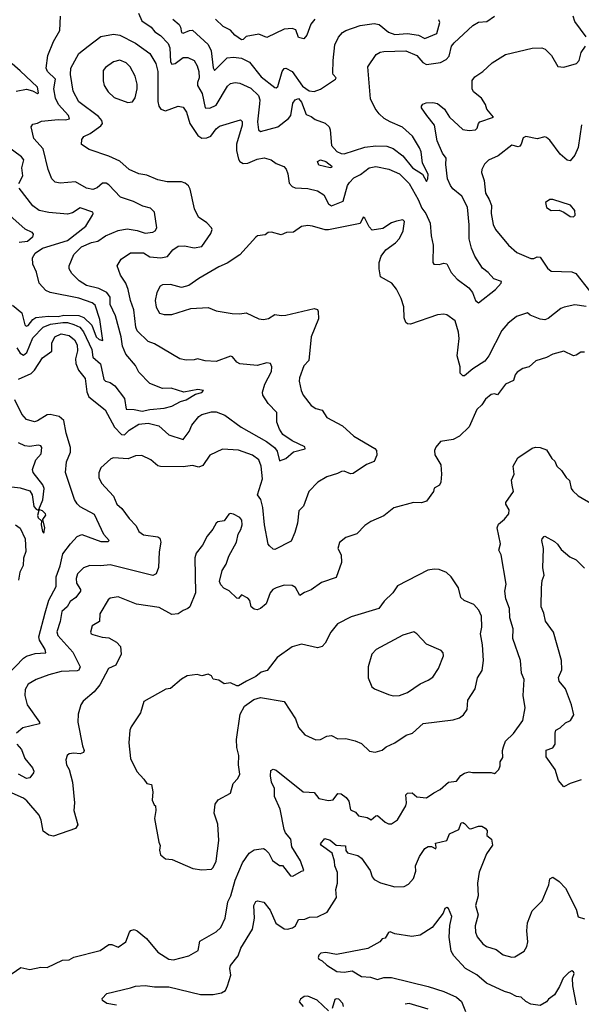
# Model space of a CAD drawing. Extents: x 1468344 to 1613994, y 525695 to 643861.
# Tile 176 of 256: x 1534102 to 1537655, y 565609 to 571842. Entities that reach past the tile are written whole.
import ezdxf

# ---------------------------------------------------------------- set-up
doc = ezdxf.new("R2010")
doc.units = 0

msp = doc.modelspace()

# ---------------------------------------------------------------- linework, layer by layer
at = {"layer": '0CON10XD'}
for points in [[(1534853.8, 571883.8), (1534874.6, 571835), (1534933.8, 571795), (1534956.4, 571765), (1534992.1, 571742.1), (1535042, 571692), (1535050.5, 571665), (1535054.8, 571575), (1535065, 571560), (1535085, 571564.6), (1535135, 571603.8), (1535165, 571603.6), (1535205, 571584.3), (1535225, 571550), (1535234.7, 571515), (1535236.7, 571475), (1535226.6, 571445), (1535226.9, 571425), (1535255.3, 571375), (1535274.6, 571284.6), (1535305, 571281.5), (1535345, 571302.3), (1535417.3, 571422.7), (1535435, 571437.8), (1535465, 571444.5), (1535495, 571440.9), (1535565, 571409.1), (1535612.3, 571362.3), (1535620.6, 571335), (1535619.3, 571310.7), (1535605.2, 571195), (1535612.9, 571145), (1535625, 571135.5), (1535735, 571164.5), (1535802.7, 571217.3), (1535816.4, 571235), (1535830.5, 571315), (1535845, 571335.7), (1535865, 571343.1), (1535885, 571320), (1535915, 571241.9), (1535945, 571230), (1535971, 571211), (1536035, 571187), (1536059.8, 571165), (1536067, 571145), (1536074.8, 571045), (1536108.5, 571008.5), (1536135, 570995.9), (1536155, 570993.8), (1536285, 571034.8), (1536355, 571043.2), (1536425, 571042.2), (1536465, 571026.3), (1536525, 570981.2), (1536587.8, 570905), (1536649.2, 570865), (1536675, 570818.8), (1536684.3, 570835), (1536686.5, 570863.5), (1536650.5, 570935), (1536641.1, 571005), (1536631.4, 571031.4), (1536586.6, 571105), (1536522.7, 571162.7), (1536445.2, 571195.2), (1536407.5, 571217.5), (1536375.9, 571245.9), (1536349.9, 571279.9), (1536321.6, 571341.6), (1536304.5, 571545), (1536357.9, 571622.1), (1536382.4, 571637.6), (1536405, 571641.9), (1536545, 571645.4), (1536615, 571616.2), (1536651.9, 571571.9), (1536675, 571559.1), (1536765, 571572.2), (1536799.6, 571590.4), (1536819.4, 571610.6), (1536834.6, 571675), (1536849.5, 571695), (1536967.8, 571805), (1537004.2, 571825.8), (1537057.9, 571832.1), (1537104.8, 571865.2)], [(1534083.5, 569765), (1534105, 569731.5), (1534125, 569718.9), (1534145.8, 569735), (1534185, 569829.2), (1534250.8, 569895), (1534295.6, 569915), (1534375, 569925.6), (1534405, 569925.1), (1534443.6, 569913.6), (1534481.3, 569895), (1534505, 569865.4), (1534557.2, 569755), (1534565.3, 569705), (1534613.3, 569663.3), (1534635, 569564.4), (1534644, 569554), (1534675, 569545.8), (1534703.2, 569525), (1534764.8, 569444.8), (1534776, 569376), (1534825, 569374.4), (1534876.5, 569363.5), (1534925, 569375.5), (1535015, 569383.1), (1535065, 569396), (1535118, 569425), (1535155.2, 569434.8), (1535215, 569472.7), (1535255, 569482.7), (1535264.2, 569495), (1535227.7, 569502.3), (1535140, 569485), (1535059.8, 569509.8), (1535005, 569506.7), (1534925, 569538.5), (1534855, 569610), (1534833.3, 569653.3), (1534774.2, 569725), (1534751.8, 569775), (1534742.7, 569835), (1534707.7, 569967.7), (1534675, 570040), (1534674.7, 570085), (1534653.8, 570115), (1534601.3, 570141.3), (1534525, 570158.8), (1534478.3, 570188.3), (1534431.9, 570235), (1534415.6, 570265), (1534414.3, 570285), (1534444.4, 570355), (1534493.1, 570405), (1534555, 570431.1), (1534595, 570440), (1534645, 570473.6), (1534725, 570507.9), (1534782.5, 570517.5), (1534845, 570507.6), (1534895, 570490.5), (1534945, 570496.4), (1534958.1, 570505), (1534970, 570525), (1534954.3, 570625), (1534928.7, 570648.7), (1534881.7, 570661.7), (1534822.1, 570692.1), (1534738.9, 570718.9), (1534665, 570797.5), (1534648.2, 570808.2), (1534625, 570807.3), (1534592.7, 570777.3), (1534565, 570767.3), (1534525, 570776.2), (1534455, 570815.4), (1534357.8, 570807.8), (1534325, 570812.9), (1534305.7, 570835), (1534281.5, 570895), (1534249.6, 571025), (1534191.1, 571091.1), (1534174.6, 571165), (1534185, 571181.1), (1534215, 571187.1), (1534239.3, 571200.7), (1534345, 571209.6), (1534392.4, 571207.6), (1534415.7, 571215), (1534409.6, 571235), (1534347.1, 571305), (1534328.1, 571345), (1534317.4, 571405), (1534329.1, 571465), (1534276.7, 571515), (1534268.5, 571535), (1534279.5, 571615), (1534314.7, 571705.3), (1534355.6, 571775), (1534360.8, 571865)], [(1535070.6, 571845), (1535111.3, 571811.3), (1535120, 571795), (1535125, 571761.5), (1535135, 571756.2), (1535175, 571774.6), (1535195, 571775.5), (1535293.7, 571685), (1535312.5, 571645), (1535325, 571536.7), (1535335, 571520), (1535415, 571600.9), (1535453.9, 571606.1), (1535505, 571599.7), (1535555, 571573.8), (1535630.4, 571480.4), (1535715, 571414), (1535725, 571412), (1535735, 571420), (1535762.5, 571515), (1535775, 571532.5), (1535785, 571535.7), (1535825, 571513.8), (1535891, 571421), (1535932.2, 571392.2), (1535965, 571388.6), (1536005, 571403.1), (1536098.8, 571465), (1536103.5, 571475), (1536085.5, 571495), (1536083.8, 571505), (1536084.6, 571585), (1536096.2, 571683.8), (1536118, 571732), (1536145, 571761.4), (1536165, 571773.3), (1536255, 571806), (1536345, 571817.5), (1536375, 571812.4), (1536435, 571764.1), (1536475, 571748.9), (1536555, 571754.3), (1536623.9, 571743.9), (1536665, 571724.3), (1536741.1, 571755), (1536759.5, 571825), (1536752.6, 571842.6)], [(1535968.8, 571845), (1535943.1, 571815), (1535918.8, 571745), (1535899.3, 571720.7), (1535865, 571728.8), (1535847.8, 571777.8), (1535825, 571787.7), (1535775, 571782), (1535665, 571730), (1535615, 571750), (1535535, 571737.1), (1535515, 571718), (1535505, 571715.8), (1535462, 571745), (1535435.4, 571775.4), (1535390, 571800), (1535340.9, 571845)], [(1537686.7, 571735), (1537615, 571832), (1537603.3, 571865)], [(1534095, 569567.1), (1534175, 569601.8), (1534196.1, 569623.9), (1534245, 569702.7), (1534305, 569744.4), (1534305.4, 569795), (1534322.9, 569835), (1534365, 569853.1), (1534415, 569843.1), (1534449.1, 569815), (1534464.2, 569785), (1534467.6, 569745), (1534455.4, 569695), (1534457.5, 569665), (1534473.6, 569623.6), (1534515, 569571.2), (1534526.8, 569486.8), (1534540, 569455), (1534642.4, 569372.4), (1534702.3, 569262.3), (1534745, 569215.8), (1534765.2, 569214.8), (1534795, 569244.5), (1534855, 569282), (1534915, 569287.6), (1534981.7, 569271.7), (1535045, 569213.5), (1535135, 569185.6), (1535174.4, 569235), (1535191.8, 569275), (1535235, 569330.6), (1535255, 569343.5), (1535315, 569360.4), (1535345, 569359.5), (1535399.8, 569339.8), (1535502.6, 569262.6), (1535662.3, 569172.3), (1535713.6, 569135), (1535730.5, 569110.5), (1535745, 569050), (1535785, 569064), (1535835, 569106.9), (1535908.1, 569125), (1535905, 569137.3), (1535825, 569177.1), (1535766.2, 569216.2), (1535745, 569250), (1535729.1, 569295), (1535729.1, 569355), (1535672.9, 569412.9), (1535640, 569465), (1535637.7, 569485), (1535652.7, 569535), (1535694.4, 569615), (1535697.1, 569645), (1535688.8, 569665), (1535665, 569670.6), (1535605, 569652.7), (1535495, 569663.1), (1535475, 569674.2), (1535447.3, 569707.3), (1535435, 569713.3), (1535345, 569678.1), (1535275, 569683.3), (1535225.6, 569695.6), (1535205, 569688.6), (1535155, 569686.9), (1535115, 569696), (1534955, 569789.4), (1534915, 569805.7), (1534845, 569873.3), (1534835.9, 569895.9), (1534824, 570005), (1534803.5, 570065), (1534788.9, 570135), (1534773.3, 570175), (1534738.6, 570225), (1534718, 570285), (1534744.6, 570325.4), (1534803.4, 570366.6), (1534885, 570366.2), (1534925, 570341.3), (1534995, 570335.5), (1535036, 570344), (1535071.1, 570385), (1535105, 570407.7), (1535145, 570411.2), (1535205, 570397.8), (1535255, 570405.8), (1535310.2, 570489.8), (1535318.5, 570515), (1535315, 570525.8), (1535285, 570555.7), (1535233.3, 570593.3), (1535208.6, 570645), (1535180.4, 570770.4), (1535170, 570790), (1535148.2, 570808.2), (1535125, 570816.4), (1535034.3, 570815.7), (1534975, 570828.1), (1534905, 570859.1), (1534855, 570865.6), (1534793.3, 570895), (1534735, 570947.3), (1534665, 570978.5), (1534540.9, 571020.9), (1534492.7, 571052.7), (1534494, 571085), (1534506.8, 571103.2), (1534548.1, 571121.9), (1534615, 571170), (1534626, 571185), (1534622.3, 571205), (1534599.7, 571229.7), (1534475, 571322.2), (1534440.9, 571390.9), (1534422.5, 571495), (1534424.7, 571535.3), (1534475, 571627.8), (1534534.4, 571675), (1534615, 571735.7), (1534695, 571750), (1534735, 571743.5), (1534835, 571694.5), (1534925, 571627.5), (1534963.1, 571565), (1534975.2, 571515), (1534976.6, 571325), (1534982.8, 571295), (1534995, 571276.7), (1535025, 571265.6), (1535105, 571294.4), (1535135, 571288.6), (1535156.5, 571256.5), (1535178, 571185), (1535229.6, 571109.6), (1535255, 571091.8), (1535285, 571093.9), (1535311.1, 571105), (1535345, 571151.4), (1535365, 571168.5), (1535499.4, 571209.4), (1535508.2, 571198.2), (1535508.2, 571175), (1535472.9, 571055), (1535472.5, 571015), (1535485, 570960), (1535495, 570944.5), (1535515, 570932.3), (1535545, 570933.8), (1535605, 570960), (1535648.7, 570968.7), (1535693.3, 570955), (1535725, 570932), (1535772.5, 570912.5), (1535786.8, 570896.8), (1535797.1, 570867.1), (1535807.5, 570807.5), (1535825, 570787.1), (1535845, 570777.1), (1535925, 570773.3), (1535985, 570758.9), (1536025, 570733.1), (1536055, 570676.7), (1536075, 570663.3), (1536147.3, 570692.7), (1536176.2, 570793.8), (1536187.4, 570812.6), (1536215, 570840.6), (1536257.2, 570862.8), (1536312.5, 570905), (1536355, 570912.9), (1536436.7, 570896.7), (1536505, 570865.9), (1536565.7, 570805.7), (1536621.9, 570705), (1536645, 570650), (1536672.3, 570615)], [(1536672.3, 570615), (1536697.7, 570555), (1536704.6, 570475), (1536717.3, 570415), (1536716.2, 570306.2), (1536722.5, 570295), (1536755, 570292.5), (1536785, 570300.8), (1536805, 570295.8), (1536831.1, 570241.1), (1536870, 570200), (1536943.9, 570145), (1536965.5, 570115), (1536985, 570064), (1537005, 570050), (1537112.9, 570135), (1537148.8, 570175), (1537150, 570185), (1537101.4, 570201.4), (1537065, 570242.2), (1537028.8, 570268.8), (1536981.8, 570345), (1536959.2, 570395), (1536944.6, 570455), (1536944.8, 570544.8), (1536934.7, 570654.7), (1536898.2, 570725), (1536842.4, 570772.4), (1536826.4, 570793.6), (1536807.5, 570835), (1536797.3, 570925), (1536799.1, 570965), (1536776.6, 570996.6), (1536743.6, 571075), (1536726.5, 571175), (1536676.9, 571235), (1536643.8, 571285), (1536643.3, 571295), (1536652.7, 571307.3), (1536673.1, 571316.9), (1536715, 571319.2), (1536745, 571310.9), (1536788.8, 571275), (1536821.2, 571225), (1536905, 571147.1), (1536945, 571141.2), (1536986, 571145), (1536996.9, 571155), (1537004.3, 571185), (1537012.5, 571195), (1537098.8, 571225), (1537057.1, 571275), (1537047.9, 571305), (1537023.8, 571345), (1536973.5, 571385), (1536965.4, 571405.4), (1536965, 571458), (1536980.3, 571479.7), (1537032.5, 571515), (1537090.6, 571569.4), (1537175, 571621.8), (1537345, 571661.2), (1537405, 571663.4), (1537426.8, 571656.8), (1537466.2, 571616.2), (1537506.3, 571546.3), (1537545, 571542.9), (1537624, 571566), (1537640.5, 571585), (1537653.3, 571635), (1537681.4, 571675)], [(1534079.1, 571390.9), (1534145, 571403), (1534182.2, 571392.2), (1534215, 571374.4), (1534220.8, 571379.2), (1534215, 571415.5), (1534105, 571518.8), (1534053.3, 571563.3)], [(1534785, 571317.5), (1534815, 571323.3), (1534832.1, 571347.9), (1534844.6, 571405.4), (1534845.5, 571435), (1534832.5, 571485), (1534800, 571545), (1534775, 571569.1), (1534735, 571585.4), (1534695, 571576.2), (1534645, 571540.6), (1534629.8, 571520.2), (1534629.2, 571455), (1534635.8, 571425), (1534660.8, 571385), (1534699.7, 571349.7), (1534785, 571317.5)], [(1537656.6, 571176.6), (1537635, 571033.8), (1537615, 570984), (1537585, 570948), (1537565, 570952.9), (1537521.5, 570991.5), (1537455, 571078.8), (1537435, 571096), (1537425, 571100), (1537375, 571088.9), (1537305, 571102.2), (1537286.4, 571093.6), (1537275.4, 571055), (1537265, 571041.9), (1537255, 571038.1), (1537215, 571047.1), (1537128.8, 570981.2), (1537067, 570953), (1537042.1, 570927.9), (1537026.2, 570895), (1537024, 570875), (1537041.2, 570825), (1537048.5, 570745), (1537072.9, 570705), (1537086.1, 570666.1), (1537083.8, 570615), (1537096.4, 570546.4), (1537112.9, 570515), (1537194.5, 570414.5), (1537247.9, 570367.9), (1537335, 570331.2), (1537355, 570331.5), (1537375, 570341.9), (1537395, 570340), (1537440.3, 570270.3), (1537465, 570249.6), (1537595, 570246.2), (1537620, 570235), (1537705.8, 570125)], [(1534095.5, 570805), (1534121.1, 570855), (1534116, 570905), (1534127.8, 570955), (1534112.5, 570975), (1533974.2, 571075)], [(1536065, 570904.4), (1535995, 570922.2), (1535986, 570945), (1536005.6, 570954.4), (1536037.8, 570945), (1536076.5, 570915), (1536073.9, 570906.1), (1536065, 570904.4)], [(1534056.6, 570035), (1534115, 569987.2), (1534135, 569910), (1534142.1, 569902.1), (1534155, 569906.6), (1534183.8, 569945), (1534203.7, 569956.3), (1534284, 569966), (1534345, 569963.9), (1534381, 569971), (1534475, 569968.8), (1534507.4, 569957.4), (1534558.8, 569908.8), (1534585.5, 569835), (1534605, 569818.2), (1534628.6, 569811.4), (1534608.3, 569945), (1534580, 570035), (1534559.9, 570049.9), (1534475, 570078.9), (1534294.7, 570114.7), (1534267.7, 570127.7), (1534224.5, 570175), (1534208.9, 570245), (1534185.2, 570295.2), (1534182.1, 570335), (1534199.6, 570365), (1534245, 570395.7), (1534405, 570445.6), (1534519.6, 570535), (1534562.2, 570605), (1534567.1, 570615), (1534564, 570625), (1534485, 570651.8), (1534435, 570619.6), (1534405, 570611.8), (1534285, 570620.9), (1534225.5, 570635.5), (1534185, 570664.2), (1534097.8, 570775)], [(1537605, 570593.8), (1537616.2, 570605), (1537614.2, 570635), (1537587.4, 570667.4), (1537475, 570703.8), (1537455, 570703.3), (1537427.5, 570685), (1537434.2, 570654.2), (1537464.4, 570634.4), (1537515, 570635.7), (1537545, 570624.2), (1537585, 570595.7), (1537605, 570593.8)], [(1534041, 570601), (1534135, 570518.5), (1534177.8, 570497.8), (1534187.5, 570485), (1534182.9, 570465), (1534151.3, 570438.7), (1534098.3, 570431.7)], [(1537685, 570027.5), (1537615, 570038.1), (1537546.6, 570023.4), (1537525.5, 570014.5), (1537445, 569951.5), (1537425, 569942.5), (1537395, 569945.6), (1537332.1, 569972.1), (1537315, 569985.7), (1537245, 569962.5), (1537190.9, 569919.1), (1537151.1, 569875), (1537070.9, 569715), (1537045, 569680.6), (1536968.1, 569631.9), (1536915, 569588), (1536905, 569588), (1536889.4, 569605), (1536887.8, 569645), (1536868.9, 569715), (1536883.2, 569825), (1536877.7, 569865), (1536856.5, 569936.5), (1536805, 569973.8), (1536785, 569978), (1536745, 569974.2), (1536575, 569915.7), (1536555, 569916), (1536544, 569925), (1536534.4, 569954.4), (1536531.4, 570025), (1536515, 570076.7), (1536485.5, 570135.5), (1536455.5, 570175.5), (1536384.5, 570214.5), (1536375.6, 570265), (1536376.9, 570305), (1536388.6, 570345), (1536419.2, 570385), (1536480.2, 570429.8), (1536503.8, 570456.2), (1536528.9, 570505), (1536537.3, 570565), (1536525, 570575.9), (1536485, 570567.3), (1536454.2, 570555.8), (1536398.5, 570521.5), (1536331, 570511), (1536312.1, 570532.1), (1536285, 570586.9), (1536275, 570592.5), (1536255, 570553.1), (1536055, 570511.2), (1536035, 570511.1), (1535955, 570536.2), (1535925, 570539.1), (1535885, 570533.1), (1535835, 570497.5), (1535790, 570495), (1535755, 570481.2), (1535695, 570498), (1535674, 570496), (1535655, 570480), (1535606.2, 570473.8), (1535595, 570466.7), (1535495.3, 570354.7), (1535415, 570300.8), (1535361.6, 570278.4), (1535234.2, 570205), (1535171.1, 570158.9), (1535125, 570146.9), (1535055, 570165.5), (1535005, 570164.4), (1534990, 570155), (1534968.9, 570115), (1534959.1, 570065), (1534965, 570023.3), (1534985.5, 569985.5), (1535015, 569975.5), (1535065, 569975.6), (1535185, 570014.3), (1535295, 570020), (1535345, 570000), (1535445, 569983.1), (1535495, 569980), (1535535, 569986.7), (1535615, 569948.8), (1535645, 569944), (1535675, 569951.2), (1535715, 569976), (1535755, 569970), (1535785, 569972.9), (1535965, 570014.3), (1535985, 570008), (1535990.8, 569995), (1535992.4, 569947.6), (1535946.4, 569835), (1535930.5, 569685), (1535899.7, 569650.3), (1535871.9, 569575), (1535870, 569555), (1535881.9, 569495), (1535895.6, 569465.6), (1535945, 569399.2), (1535975, 569380), (1536015, 569371.2), (1536045, 569324.2), (1536145, 569272), (1536215, 569206), (1536348.1, 569128.1), (1536359.4, 569115), (1536361.9, 569085), (1536344, 569045), (1536295, 569026.7), (1536210.7, 568969.3), (1536195, 568966.7), (1536155, 568983.3), (1536137.4, 568982.6), (1536111.4, 568968.6), (1536045, 568948.2), (1535987.1, 568915), (1535930.6, 568855), (1535896.4, 568763.6), (1535866.7, 568733.3), (1535858.5, 568655), (1535843.3, 568596.7), (1535818.5, 568541.5), (1535715, 568488.8), (1535705, 568490), (1535682, 568512), (1535672.7, 568522.7), (1535651.2, 568645), (1535641, 568755), (1535626.5, 568805), (1535606.5, 568835), (1535637.7, 568935), (1535628.8, 569015), (1535615, 569055.7), (1535574.6, 569084.6), (1535485, 569118.1), (1535385, 569124.4), (1535305.5, 569084.5), (1535260.6, 569019.4), (1535235, 569010), (1535195, 569020.9), (1535135, 569012.2), (1534992.8, 569012.8), (1534975, 569018.6), (1534931.2, 569055), (1534875, 569084.2), (1534835, 569081.4), (1534787.9, 569062.1), (1534695, 569069.2), (1534678.3, 569061.7), (1534616, 569005), (1534602.9, 568972.9), (1534603.1, 568945), (1534619.1, 568909.1), (1534695.8, 568825.8), (1534716, 568775), (1534747.4, 568747.4), (1534795, 568684), (1534839.1, 568639.1), (1534855, 568602), (1534885, 568581.4), (1534975, 568569.2), (1534989.3, 568559.3), (1534994.5, 568535), (1534984.5, 568474.5), (1534979.1, 568375), (1534965.4, 568334.6), (1534945, 568324.4), (1534675, 568391.2), (1534615, 568384.6), (1534545, 568386.5), (1534505, 568373.1), (1534467.2, 568335), (1534458.1, 568305), (1534460, 568275), (1534485.4, 568235), (1534485.4, 568225), (1534457.2, 568185), (1534421.3, 568158.7), (1534402.1, 568125), (1534367.7, 568095), (1534357.1, 568032.9), (1534337.3, 567967.3), (1534342.9, 567942.9), (1534437.6, 567837.6), (1534483.8, 567745), (1534475.3, 567724.7), (1534465, 567720.4), (1534365, 567716), (1534285, 567695.4), (1534205, 567664.4), (1534155.8, 567635), (1534137, 567603), (1534133.3, 567565), (1534148.5, 567505), (1534227.5, 567395), (1534226.7, 567385), (1534121.7, 567358.3), (1534081.2, 567325)], [(1537675, 569736.9), (1537652.6, 569737.4), (1537622.2, 569717.8), (1537605, 569714.6), (1537545, 569743.1), (1537475, 569724.2), (1537435, 569704.2), (1537367, 569683), (1537325.5, 569644.5), (1537285, 569634.3), (1537248.7, 569611.3), (1537235.8, 569595), (1537225, 569559.2), (1537175, 569535.7), (1537125, 569466.7), (1537105, 569473.8), (1537085, 569469.2), (1537049.3, 569440.7), (1537025.6, 569405), (1536994.4, 569375), (1536945.8, 569264.2), (1536883.8, 569205), (1536845, 569184.2), (1536765, 569171.2), (1536734.1, 569135.9), (1536726, 569115), (1536727.3, 569087.3), (1536765.8, 569025), (1536771.2, 568965), (1536766.4, 568913.6), (1536757.5, 568895), (1536725, 568877.5), (1536720, 568855), (1536675, 568793.3), (1536643.6, 568783.6), (1536593.6, 568786.4), (1536468.3, 568751.7), (1536405, 568701.2), (1536323.3, 568665), (1536285, 568640), (1536235, 568586.7), (1536166.1, 568563.9), (1536125, 568532.5), (1536114.2, 568495), (1536136, 568455), (1536137.5, 568405), (1536105, 568310), (1536010.2, 568279.8), (1535945, 568232.1), (1535903.6, 568216.4), (1535875, 568196.2), (1535847.1, 568247.1), (1535825, 568261.1), (1535775, 568261.5), (1535725, 568245.5), (1535704, 568235), (1535685.8, 568215), (1535660.6, 568145), (1535625, 568114.4), (1535605, 568105.8), (1535585, 568110.8), (1535566, 568125), (1535557.7, 568165), (1535545, 568180.9), (1535505, 568201.2), (1535485, 568177.5), (1535475, 568180), (1535426.2, 568226.2), (1535392.6, 568242.6), (1535373.8, 568265), (1535366.2, 568285), (1535382, 568355), (1535407.5, 568395), (1535425, 568446.7), (1535474, 568535), (1535484.3, 568585), (1535501.2, 568615), (1535509.2, 568645), (1535506.2, 568675), (1535495, 568690), (1535455, 568712.5), (1535433.6, 568716.4), (1535425, 568712.5), (1535395, 568670), (1535355.9, 568664.1), (1535344.4, 568655.6), (1535323.2, 568616.8), (1535286.8, 568573.2), (1535258.6, 568515), (1535217.5, 568465), (1535208.9, 568435), (1535213.3, 568215), (1535178.8, 568125), (1535165, 568114), (1535135, 568102), (1535105, 568080.8), (1535065, 568077.1), (1534985, 568120.9), (1534841.4, 568141.4), (1534725, 568188.8), (1534675, 568181.2), (1534660.9, 568169.1), (1534608.9, 568081.1), (1534606.8, 568033.2), (1534560.8, 568005), (1534550, 567965), (1534553.8, 567955), (1534565, 567950), (1534624.1, 567934.1), (1534665, 567930), (1534715, 567900.8), (1534739.4, 567875), (1534744.2, 567825), (1534710, 567755), (1534664.5, 567735.5), (1534608.5, 567631.5), (1534572.3, 567587.7), (1534502.7, 567527.3), (1534489.4, 567505), (1534471.4, 567445), (1534470, 567395), (1534500, 567245), (1534509.2, 567215), (1534505, 567204), (1534485, 567195.7), (1534445, 567198.9), (1534415, 567193.8), (1534401.2, 567185), (1534394.2, 567155.8), (1534398.1, 567125), (1534414.5, 567094.5), (1534435.6, 567014.4), (1534449.4, 566885), (1534443.3, 566835), (1534470, 566745), (1534455, 566722), (1534315, 566674.2), (1534285, 566679.2), (1534251.1, 566705), (1534238.5, 566775), (1534225, 566807.1), (1534147.5, 566897.5), (1534125, 566913.3), (1534035, 566954.4)], [(1534024.3, 567695.7), (1534125, 567800), (1534145, 567813.6), (1534199.4, 567830.6), (1534267.5, 567835), (1534263.8, 567855), (1534227.9, 567915), (1534222.8, 567935), (1534262, 568088), (1534285, 568168), (1534331.5, 568255), (1534331.7, 568315), (1534357.4, 568385), (1534375, 568461.4), (1534422.9, 568525), (1534465, 568570.5), (1534495, 568583.8), (1534615, 568538.2), (1534661.2, 568538.8), (1534667.5, 568545), (1534633.1, 568583.1), (1534575, 568710), (1534485, 568758.9), (1534465, 568777.5), (1534448.5, 568805), (1534391.5, 568975), (1534396.8, 569043.2), (1534422.1, 569105), (1534422.3, 569135), (1534395.6, 569225), (1534380, 569305), (1534351.3, 569331.3), (1534295, 569343.3), (1534275, 569341.9), (1534215, 569301.9), (1534195, 569295.6), (1534145, 569311.4), (1534115, 569346), (1534070.6, 569435)], [(1534015, 568889.6), (1534105, 568878.1), (1534165, 568859.1), (1534179.7, 568835), (1534190.1, 568760.1), (1534205, 568743.3), (1534222.5, 568735), (1534213.4, 568703.4), (1534219.1, 568689.1), (1534239.3, 568669.3), (1534236.7, 568645), (1534245, 568603.3), (1534255, 568592.5), (1534261.2, 568625), (1534248.3, 568678.3), (1534267.1, 568705), (1534265.7, 568715), (1534245, 568732.2), (1534221.7, 568741.7), (1534247, 568803), (1534257.1, 568875), (1534247.3, 568897.3), (1534186.6, 568975), (1534181.6, 568995), (1534204.6, 569055), (1534237.1, 569095), (1534242.7, 569135), (1534234.7, 569144.7), (1534219.1, 569149.1), (1534165, 569141.2), (1534135, 569144.7), (1534095, 569163.1)], [(1534019.3, 565780.7), (1534108.3, 565841.7), (1534165, 565828.8), (1534235, 565844.2), (1534275, 565842.2), (1534372.6, 565887.4), (1534415, 565890.7), (1534445, 565906.8), (1534610, 565950), (1534665, 565987.1), (1534685, 565988.6), (1534725, 565970), (1534774, 566005), (1534796, 566065), (1534805, 566075.8), (1534825, 566082.5), (1534845, 566074.2), (1534904, 566025), (1534975, 565940), (1535045, 565894.5), (1535075, 565891.5), (1535172.5, 565915), (1535230.5, 565949.5), (1535241.7, 566008.3), (1535345, 566066.9), (1535373.3, 566095), (1535401.2, 566155), (1535418.7, 566258.7), (1535437.2, 566295), (1535464.7, 566395), (1535510.4, 566505), (1535554.4, 566565), (1535585, 566587.9), (1535645, 566595.8), (1535655, 566590), (1535677.1, 566565), (1535700.3, 566520.3), (1535745, 566487.5), (1535765, 566486.7), (1535815, 566422.5), (1535828.8, 566421.2), (1535885, 566452.5), (1535900, 566455), (1535878.3, 566518.3), (1535822.9, 566605), (1535817.8, 566655), (1535784.1, 566694.1), (1535774.7, 566714.7), (1535750, 566845), (1535714.4, 566925), (1535712.9, 566975), (1535695.8, 567015), (1535689.2, 567055), (1535691.2, 567088.8), (1535705, 567096.7), (1535725, 567092), (1535894.5, 566954.5), (1535932.7, 566952.7), (1535965, 566950), (1535995, 566911.4), (1536055, 566898.5), (1536085, 566902.7), (1536115, 566943.5), (1536135, 566942.4), (1536167.4, 566917.4), (1536184, 566895), (1536195, 566839.2), (1536225.4, 566825.4), (1536245, 566803.1), (1536301.1, 566791.1), (1536325, 566775.8), (1536355, 566803.1), (1536365, 566803.3), (1536415, 566761.1), (1536435, 566752.2), (1536455, 566752.5), (1536492.4, 566777.6), (1536543.8, 566865), (1536548.8, 566885), (1536543.8, 566935), (1536555, 566945.8), (1536585, 566948.6), (1536615, 566922.5), (1536675, 566916.2), (1536721.4, 566948.6), (1536762.1, 566967.9), (1536814.3, 567015.7), (1536865, 567020.6), (1536892.1, 567057.9), (1536915, 567071.9), (1536945, 567080.8), (1536966.1, 567076.1), (1537085, 567076.2), (1537105, 567070), (1537115, 567076.7), (1537132.5, 567095), (1537141.7, 567118.3), (1537142.5, 567145), (1537159.3, 567170.7), (1537156.2, 567215), (1537161.7, 567238.3), (1537176.2, 567275), (1537225.6, 567324.4), (1537286, 567405), (1537300, 567485), (1537288, 567565), (1537293.8, 567665), (1537276.7, 567705), (1537270, 567785), (1537220.8, 567925), (1537223.3, 567985), (1537201.9, 568055), (1537200.9, 568115), (1537176.5, 568175), (1537171.4, 568225), (1537178.5, 568268.5), (1537148.6, 568455), (1537133.3, 568485), (1537144.4, 568525), (1537122.9, 568625), (1537130.9, 568649.1), (1537169.7, 568680.3), (1537195.7, 568715), (1537198.6, 568738.6), (1537178, 568775), (1537178, 568785), (1537225.6, 568855), (1537218.5, 568895), (1537212.8, 568927.2), (1537229.5, 568965), (1537224.5, 569015.5), (1537252.4, 569067.6), (1537345, 569130), (1537365, 569137.1), (1537394, 569134), (1537435, 569118.8), (1537468, 569065), (1537487, 569047), (1537500, 569015), (1537529.1, 568989.1), (1537558.9, 568945), (1537581.1, 568925), (1537591.5, 568875), (1537600.3, 568860.3), (1537635, 568828.6), (1537725, 568776)], [(1534074.6, 568645), (1534103.6, 568623.6), (1534135.4, 568555), (1534141.1, 568475), (1534125, 568433.3), (1534123.8, 568386.2), (1534101.9, 568345), (1534093.6, 568293.6)], [(1537655, 567029.4), (1537583.8, 567006.2), (1537545, 566986.2), (1537510, 567025), (1537489.5, 567095), (1537432.1, 567175), (1537432.7, 567217.3), (1537475, 567232.2), (1537490, 567255), (1537488.8, 567325), (1537494.5, 567345), (1537521.1, 567358.9), (1537555, 567391.1), (1537586.2, 567405), (1537607.7, 567442.3), (1537593.5, 567505), (1537555.8, 567605.8), (1537514.6, 567655), (1537511.5, 567678.5), (1537532.6, 567727.4), (1537529.6, 567785), (1537478.1, 567965), (1537428.6, 568035), (1537418.6, 568085), (1537400.8, 568125), (1537402.7, 568245), (1537408.3, 568291.7), (1537420, 568325), (1537411.9, 568371.9), (1537416.5, 568495), (1537405.4, 568545), (1537406.5, 568555), (1537420.3, 568569.7), (1537425, 568572), (1537485, 568538), (1537505, 568522), (1537527.3, 568487.3), (1537581.6, 568441.6), (1537622.5, 568422.5), (1537675, 568370.8)], [(1535255, 566461.2), (1535315, 566463.8), (1535326.7, 566475), (1535345.7, 566514.3), (1535361.2, 566645), (1535355, 566750), (1535331.7, 566818.3), (1535339.2, 566875), (1535357.6, 566902.4), (1535435, 566946.7), (1535452.1, 567007.9), (1535481.8, 567038.2), (1535493.5, 567065), (1535485.7, 567125), (1535487.1, 567185), (1535476.1, 567233.9), (1535474.2, 567285), (1535495.8, 567445), (1535523.6, 567496.4), (1535582.1, 567537.9), (1535625, 567551.2), (1535775, 567525.8), (1535845.7, 567415.7), (1535865, 567361.2), (1535905, 567315.8), (1535975, 567284.2), (1536005, 567286), (1536045, 567306), (1536075, 567311.2), (1536115, 567290), (1536165, 567292), (1536225, 567276), (1536265, 567260), (1536315, 567211.2), (1536350, 567205), (1536395, 567217.5), (1536420.3, 567239.7), (1536475.5, 567264.5), (1536547.6, 567312.4), (1536586.2, 567325), (1536655, 567386.2), (1536845, 567410.6), (1536885, 567422.9), (1536908.9, 567441.1), (1536932.5, 567475), (1536936, 567535), (1536983, 567607), (1536999.2, 567675), (1537027.6, 567722.4), (1537036.7, 567785), (1537030, 567885), (1537018.1, 567955), (1537025.9, 567995.9), (1537024.1, 568065.9), (1537005.6, 568105), (1536975, 568140), (1536913.9, 568166.1), (1536892.5, 568185), (1536877.1, 568245), (1536866, 568265), (1536832, 568315), (1536801.7, 568341.7), (1536755, 568362.5), (1536724.1, 568364.1), (1536683.3, 568356.7), (1536492.6, 568257.4), (1536462.9, 568215), (1536408, 568162), (1536373.8, 568115), (1536198.9, 568061.1), (1536112.8, 568017.2), (1536070, 567965), (1536034.2, 567895), (1536015, 567874), (1535985, 567866), (1535885, 567890), (1535825, 567872.9), (1535730.8, 567805), (1535666.7, 567723.3), (1535628.8, 567711.2), (1535595, 567683.8), (1535537.5, 567655), (1535485, 567626.2), (1535475, 567626.2), (1535435, 567643.3), (1535395, 567637.5), (1535361.7, 567661.7), (1535325, 567667.5), (1535315, 567687.5), (1535295, 567700), (1535255, 567687.5), (1535225, 567697.5), (1535161.2, 567688.8), (1535125, 567666.7), (1535055, 567608), (1535026.1, 567603.9), (1534886.2, 567525), (1534865.9, 567454.1), (1534806, 567365), (1534798, 567345), (1534792.2, 567265), (1534803.3, 567165), (1534842.4, 567082.4), (1534888.1, 567035), (1534905, 567006.2), (1534935, 567000), (1534944.2, 566955), (1534940.7, 566900.7), (1534951.7, 566871.7), (1534960, 566865), (1534962.5, 566835), (1534953.8, 566785), (1534981.2, 566635), (1534990, 566615), (1534986.7, 566585), (1534993.3, 566555), (1535025, 566530), (1535066.1, 566526.1), (1535197.7, 566467.7), (1535255, 566461.2)], [(1536465, 567561.9), (1536505, 567564.4), (1536555, 567583.1), (1536635, 567638.6), (1536685, 567660), (1536715, 567680.8), (1536751.4, 567735), (1536784, 567815), (1536781.2, 567835), (1536769.1, 567849.1), (1536675, 567888.6), (1536615, 567953.8), (1536595, 567966.2), (1536525, 567945.6), (1536356, 567855), (1536330, 567825), (1536306.2, 567745), (1536306.2, 567675), (1536328.8, 567618.8), (1536345.8, 567605.8), (1536435, 567569.4), (1536465, 567561.9)], [(1534084.2, 567255), (1534112.1, 567222.1), (1534133.4, 567165), (1534182.7, 567105), (1534191.8, 567085), (1534190, 567075), (1534165, 567043.3), (1534145, 567038.5), (1534095, 567066.6)], [(1534715, 565604.5), (1534652.5, 565615), (1534625, 565632.5), (1534622.5, 565645), (1534653, 565677), (1534803, 565713), (1534835, 565723.1), (1534895, 565728.8), (1534955, 565720), (1535045, 565720), (1535245, 565670.5), (1535325, 565671.5), (1535377.6, 565682.4), (1535403.2, 565696.8), (1535417.3, 565725), (1535436.7, 565793.3), (1535431.8, 565835), (1535435.5, 565855), (1535483.5, 565915), (1535500.4, 565965), (1535574.6, 566085), (1535586.4, 566155), (1535582.9, 566235), (1535595, 566258.8), (1535606, 566264), (1535645.7, 566255), (1535685.6, 566205), (1535722.6, 566122.6), (1535775, 566086), (1535795.9, 566084.1), (1535827.7, 566092.3), (1535846.2, 566105), (1535865, 566145.7), (1535905, 566147.9), (1535935, 566160.6), (1535985, 566163.5), (1536047.3, 566192.7), (1536105.6, 566285), (1536102.7, 566335), (1536112.3, 566375), (1536112.4, 566442.4), (1536095.4, 566485), (1536094.4, 566514.4), (1536078.5, 566565), (1536010.6, 566615), (1536005.6, 566625), (1536032, 566658), (1536065, 566649.1), (1536105, 566615.4), (1536162.5, 566612.5), (1536165, 566582.5), (1536175, 566567.5), (1536240.6, 566550.6), (1536263.8, 566533.8), (1536318.1, 566455), (1536331.5, 566415), (1536345, 566399.4), (1536385, 566377.5), (1536475, 566352.2), (1536535, 566355.8), (1536560.9, 566369.1), (1536593.8, 566405), (1536608.3, 566451.7), (1536605.8, 566485), (1536631.8, 566545), (1536664.8, 566595.2), (1536685, 566608.5), (1536707.3, 566607.3), (1536735, 566594), (1536736.8, 566603.2), (1536731.8, 566628.2), (1536804.3, 566645.7), (1536821.6, 566688.4), (1536879.4, 566715), (1536895, 566757.5), (1536905, 566760.8), (1536915, 566754.2), (1536945, 566722), (1536955, 566720), (1537005, 566737.5), (1537025, 566735.8), (1537046.7, 566725), (1537058.3, 566708.3), (1537057.5, 566677.5), (1537087.5, 566655), (1537093.6, 566616.4), (1537055, 566561.2), (1537007.7, 566445), (1536998.9, 566375), (1537001.9, 566295), (1536986.5, 566235), (1537002.5, 566175), (1536983.6, 566105), (1536984.5, 566065), (1536995.4, 566035.4), (1537031.7, 565991.7), (1537055, 565974.3), (1537115.8, 565955.8), (1537161.2, 565921.2), (1537215, 565908), (1537235, 565909.2), (1537294.2, 565945), (1537311.1, 565975), (1537316.5, 566005), (1537310.9, 566075), (1537314.5, 566125.5)], [(1537314.5, 566125.5), (1537345, 566200), (1537408, 566265), (1537450, 566365), (1537456.4, 566403.6), (1537475, 566413.3), (1537515, 566386), (1537555.8, 566345), (1537621.7, 566211.7), (1537635, 566162.5), (1537675, 566150)], [(1537624.3, 565605), (1537601.4, 565725), (1537598.6, 565775), (1537610, 565805), (1537605.5, 565815.5), (1537595, 565820), (1537575, 565810), (1537539.5, 565775), (1537517.4, 565722.6), (1537485, 565668.6), (1537447.9, 565642.1), (1537435, 565624), (1537395, 565601.4), (1537335, 565610.5), (1537305, 565626.7), (1537275, 565654.4), (1537245, 565657.3), (1537205, 565678.8), (1537169.1, 565689.1), (1537055, 565743.6), (1536995, 565794.6), (1536923.3, 565835), (1536848.5, 565915), (1536831.8, 565945), (1536819.1, 566035), (1536823.2, 566106.8), (1536835.6, 566165), (1536815.6, 566215.6), (1536805, 566222), (1536792, 566215), (1536780, 566185), (1536711.2, 566095), (1536635, 566046.2), (1536581.7, 566038.3), (1536475, 566055.8), (1536445, 566066.7), (1536435, 566062.5), (1536415, 566027.5), (1536395, 566022.5), (1536380, 566005), (1536305, 565961.2), (1536105.7, 565924.3), (1536037.6, 565937.6), (1536007.5, 565932.5), (1535995, 565920), (1535990.8, 565905), (1535995, 565894.4), (1536015, 565884.2), (1536045, 565856), (1536107.4, 565817.4), (1536155, 565813.4), (1536205, 565820.8), (1536265, 565785.4), (1536321.7, 565781.7), (1536365, 565765.8), (1536405, 565779.4), (1536455, 565779.2), (1536685, 565720.8), (1536785, 565689.5), (1536865.5, 565655), (1536896.1, 565626.1), (1536923.3, 565563.3)], [(1536055, 565567.1), (1535983.8, 565635), (1535925, 565661.2), (1535902.3, 565657.7), (1535878.3, 565641.7), (1535870, 565625), (1535894.2, 565595)], [(1536151.4, 565595), (1536145.8, 565615), (1536121.2, 565641.2), (1536105, 565644), (1536095, 565638.8), (1536078.2, 565581.8)], [(1536685, 565577.8), (1536565, 565613.1), (1536541.1, 565608.9)]]:
    msp.add_lwpolyline(points, dxfattribs=at)

doc.saveas('drawing.dxf')
